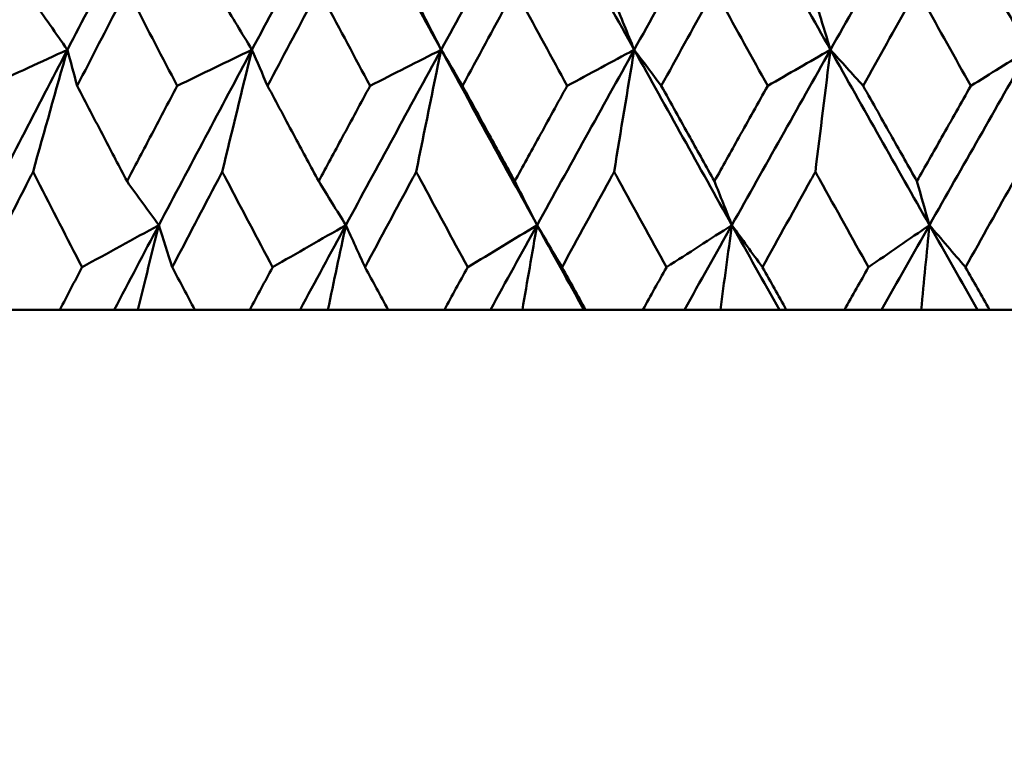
# Model space of a CAD drawing. Header units: millimetres. Extents: x 61 to 1929, y 482 to 2664.
# Tile 182 of 219: x 1236.58 to 1242.58, y 559.64 to 564.02. Entities that reach past the tile are written whole.
import ezdxf

# ---------------------------------------------------------------- set-up
doc = ezdxf.new("R2010")
doc.units = ezdxf.units.MM
doc.header["$LTSCALE"] = 10
doc.layers.add('Widoczne (ISO)', color=7, linetype='Continuous', lineweight=50)

msp = doc.modelspace()

# ---------------------------------------------------------------- linework, layer by layer
at = {"layer": 'Widoczne (ISO)'}
for p, q in [((1236.4958, 562.2569), (1236.8221, 562.2569)), ((1237.1534, 562.2569), (1236.8221, 562.2569)), ((1237.2974, 562.2569), (1237.1534, 562.2569)), ((1237.6444, 562.2569), (1237.2974, 562.2569)), ((1237.6444, 562.2569), (1237.9797, 562.2569)), ((1238.2862, 562.2569), (1237.9797, 562.2569)), ((1238.4559, 562.2569), (1238.2862, 562.2569)), ((1238.8226, 562.2569), (1238.4559, 562.2569)), ((1238.8226, 562.2569), (1239.1656, 562.2569)), ((1239.4462, 562.2569), (1239.1656, 562.2569)), ((1239.6409, 562.2569), (1239.4462, 562.2569)), ((1240.0154, 562.2569), (1239.6409, 562.2569)), ((1240.026, 562.2569), (1240.0154, 562.2569)), ((1240.026, 562.2569), (1240.3753, 562.2569)), ((1240.6288, 562.2569), (1240.3753, 562.2569)), ((1240.8477, 562.2569), (1240.6288, 562.2569)), ((1241.2072, 562.2569), (1240.8477, 562.2569)), ((1241.2496, 562.2569), (1241.2072, 562.2569)), ((1241.2496, 562.2569), (1241.6039, 562.2569)), ((1241.8293, 562.2569), (1241.6039, 562.2569)), ((1242.0716, 562.2569), (1241.8293, 562.2569)), ((1242.4147, 562.2569), (1242.0716, 562.2569)), ((1242.4888, 562.2569), (1242.4147, 562.2569)), ((1242.4888, 562.2569), (1242.8466, 562.2569))]:
    msp.add_line(p, q, dxfattribs=at)
msp.add_circle((1245.1742, 532.2569), 50, dxfattribs=at)
for points in [[(1237.4275, 564.9102), (1237.2398, 564.5536), (1237.0532, 564.1969), (1236.8679, 563.8404)], [(1238.5668, 564.9102), (1238.3744, 564.5536), (1238.183, 564.1969), (1237.9926, 563.8404)], [(1238.5668, 564.9102), (1238.7586, 564.5536), (1238.9516, 564.1969), (1239.1457, 563.8404)], [(1239.7322, 564.9102), (1239.5359, 564.5536), (1239.3404, 564.1969), (1239.1457, 563.8404)], [(1239.7322, 564.9102), (1239.9281, 564.5536), (1240.1249, 564.1969), (1240.3226, 563.8404)], [(1240.9191, 564.9102), (1240.7197, 564.5536), (1240.5208, 564.1969), (1240.3226, 563.8404)], [(1240.9191, 564.9102), (1241.1182, 564.5536), (1241.3181, 564.1969), (1241.5187, 563.8404)], [(1242.1228, 564.9102), (1241.921, 564.5536), (1241.7196, 564.1969), (1241.5187, 563.8404)], [(1242.1228, 564.9102), (1242.3244, 564.5536), (1242.5265, 564.1969), (1242.7291, 563.8404)], [(1236.6586, 564.1399), (1236.7283, 564.0399), (1236.7981, 563.9401), (1236.8679, 563.8404)], [(1237.8117, 564.1399), (1237.872, 564.0399), (1237.9323, 563.9401), (1237.9926, 563.8404)], [(1238.9939, 564.1399), (1239.0445, 564.0399), (1239.0951, 563.9401), (1239.1457, 563.8404)], [(1240.2004, 564.1399), (1240.2411, 564.0399), (1240.2819, 563.9401), (1240.3226, 563.8404)], [(1241.4266, 564.1399), (1241.4573, 564.0399), (1241.488, 563.9401), (1241.5187, 563.8404)], [(1236.8679, 563.8404), (1236.6827, 563.4842), (1236.4988, 563.1282), (1236.3161, 562.7723)], [(1236.8679, 563.8404), (1236.7091, 563.7672), (1236.5504, 563.694), (1236.3916, 563.6208)], [(1236.6586, 563.0972), (1236.728, 563.3456), (1236.7977, 563.5933), (1236.8679, 563.8404)], [(1236.8679, 563.8404), (1236.8877, 563.7672), (1236.9076, 563.694), (1236.9276, 563.6208)], [(1237.9926, 563.8404), (1237.8024, 563.4842), (1237.6133, 563.1282), (1237.4252, 562.7723)], [(1237.9926, 563.8404), (1237.8408, 563.7672), (1237.689, 563.694), (1237.5372, 563.6208)], [(1237.8117, 563.0972), (1237.8717, 563.3456), (1237.932, 563.5933), (1237.9926, 563.8404)], [(1237.9926, 563.8404), (1238.0243, 563.7672), (1238.0561, 563.694), (1238.0879, 563.6208)], [(1239.1457, 563.8404), (1238.9512, 563.4842), (1238.7576, 563.1282), (1238.5649, 562.7723)], [(1239.1457, 563.8404), (1239.0015, 563.7672), (1238.8572, 563.694), (1238.7129, 563.6208)], [(1238.9939, 563.0972), (1239.0442, 563.3456), (1239.0948, 563.5933), (1239.1457, 563.8404)], [(1239.1457, 563.8404), (1239.1892, 563.7672), (1239.2327, 563.694), (1239.2762, 563.6208)], [(1239.1457, 563.8404), (1239.3396, 563.4842), (1239.5346, 563.1282), (1239.7306, 562.7723)], [(1240.3226, 563.8404), (1240.1246, 563.4842), (1239.9273, 563.1282), (1239.7306, 562.7723)], [(1240.3226, 563.8404), (1240.1865, 563.7672), (1240.0503, 563.694), (1239.9141, 563.6208)], [(1240.2004, 563.0972), (1240.2409, 563.3456), (1240.2817, 563.5933), (1240.3226, 563.8404)], [(1240.3226, 563.8404), (1240.3776, 563.7672), (1240.4327, 563.694), (1240.4878, 563.6208)], [(1240.3226, 563.8404), (1240.5202, 563.4842), (1240.7186, 563.1282), (1240.9179, 562.7723)], [(1241.5187, 563.8404), (1241.3179, 563.4842), (1241.1176, 563.1282), (1240.9179, 562.7723)], [(1241.5187, 563.8404), (1241.3912, 563.7672), (1241.2637, 563.694), (1241.1361, 563.6208)], [(1241.4266, 563.0972), (1241.4571, 563.3456), (1241.4878, 563.5933), (1241.5187, 563.8404)], [(1241.5187, 563.8404), (1241.585, 563.7672), (1241.6515, 563.694), (1241.7179, 563.6208)], [(1241.5187, 563.8404), (1241.7191, 563.4842), (1241.9202, 563.1282), (1242.1219, 562.7723)], [(1242.7291, 563.8404), (1242.5265, 563.4842), (1242.324, 563.1282), (1242.1219, 562.7723)], [(1242.7291, 563.8404), (1242.6108, 563.7672), (1242.4924, 563.694), (1242.374, 563.6208)], [(1237.2313, 563.0395), (1237.2959, 562.9503), (1237.3605, 562.8613), (1237.4252, 562.7723)], [(1238.3995, 563.0395), (1238.4546, 562.9503), (1238.5097, 562.8613), (1238.5649, 562.7723)], [(1239.5944, 563.0395), (1239.6398, 562.9503), (1239.6852, 562.8613), (1239.7306, 562.7723)], [(1240.8114, 563.0395), (1240.8469, 562.9503), (1240.8824, 562.8613), (1240.9179, 562.7723)], [(1242.0455, 563.0395), (1242.071, 562.9503), (1242.0964, 562.8613), (1242.1219, 562.7723)], [(1237.4252, 562.7723), (1237.2693, 562.687), (1237.1133, 562.6016), (1236.9573, 562.5162)], [(1237.4252, 562.7723), (1237.3343, 562.6005), (1237.2438, 562.4286), (1237.1534, 562.2569)], [(1237.2974, 562.2569), (1237.3398, 562.429), (1237.3824, 562.6008), (1237.4252, 562.7723)], [(1237.4252, 562.7723), (1237.4524, 562.687), (1237.4796, 562.6016), (1237.507, 562.5162)], [(1238.5649, 562.7723), (1238.4161, 562.687), (1238.2673, 562.6016), (1238.1185, 562.5162)], [(1238.5649, 562.7723), (1238.4718, 562.6005), (1238.3789, 562.4286), (1238.2862, 562.2569)], [(1238.4559, 562.2569), (1238.4921, 562.429), (1238.5284, 562.6008), (1238.5649, 562.7723)], [(1238.5649, 562.7723), (1238.6038, 562.687), (1238.6428, 562.6016), (1238.682, 562.5162)], [(1239.7306, 562.7723), (1239.5896, 562.687), (1239.4486, 562.6016), (1239.3075, 562.5162)], [(1239.7306, 562.7723), (1239.6357, 562.6005), (1239.5408, 562.4286), (1239.4462, 562.2569)], [(1239.6409, 562.2569), (1239.6707, 562.429), (1239.7006, 562.6008), (1239.7306, 562.7723)], [(1239.7306, 562.7723), (1239.7812, 562.687), (1239.8318, 562.6016), (1239.8826, 562.5162)], [(1239.7306, 562.7723), (1239.8253, 562.6005), (1239.9202, 562.4286), (1240.0154, 562.2569)], [(1240.9179, 562.7723), (1240.7852, 562.687), (1240.6524, 562.6016), (1240.5196, 562.5162)], [(1240.9179, 562.7723), (1240.8214, 562.6005), (1240.725, 562.4286), (1240.6288, 562.2569)], [(1240.8477, 562.2569), (1240.871, 562.429), (1240.8944, 562.6008), (1240.9179, 562.7723)], [(1240.9179, 562.7723), (1240.9799, 562.687), (1241.0419, 562.6016), (1241.1041, 562.5162)], [(1240.9179, 562.7723), (1241.0141, 562.6005), (1241.1106, 562.4286), (1241.2072, 562.2569)], [(1242.1219, 562.7723), (1241.9981, 562.687), (1241.8741, 562.6016), (1241.7501, 562.5162)], [(1242.1219, 562.7723), (1242.0243, 562.6005), (1241.9268, 562.4286), (1241.8293, 562.2569)], [(1242.0716, 562.2569), (1242.0883, 562.429), (1242.1051, 562.6008), (1242.1219, 562.7723)], [(1242.1219, 562.7723), (1242.1951, 562.687), (1242.2683, 562.6016), (1242.3417, 562.5162)], [(1242.1219, 562.7723), (1242.2194, 562.6005), (1242.317, 562.4286), (1242.4147, 562.2569)]]:
    msp.add_open_spline(points, degree=3, dxfattribs=at)
for points, knots in [([(1237.2313, 564.2082), (1237.2187, 564.184), (1237.2062, 564.1599), (1237.1047, 563.9641), (1237.016, 563.7924), (1236.9276, 563.6208)], [0.0806421, 0.0806421, 0.0806421, 0.0806421, 0.08897282, 0.08897282, 0.14811965, 0.14811965, 0.14811965, 0.14811965]), ([(1237.5372, 563.6208), (1237.4475, 563.7923), (1237.3581, 563.9639), (1237.2565, 564.1597), (1237.2439, 564.1839), (1237.2313, 564.2082)], [0.02983351, 0.02983351, 0.02983351, 0.02983351, 0.0889495, 0.0889495, 0.09731113, 0.09731113, 0.09731113, 0.09731113]), ([(1238.3995, 564.2082), (1238.3866, 564.184), (1238.3738, 564.1599), (1238.2697, 563.9641), (1238.1787, 563.7924), (1238.0879, 563.6208)], [0.0806421, 0.0806421, 0.0806421, 0.0806421, 0.08897282, 0.08897282, 0.14811965, 0.14811965, 0.14811965, 0.14811965]), ([(1238.7129, 563.6208), (1238.6211, 563.7923), (1238.5295, 563.9639), (1238.4253, 564.1597), (1238.4124, 564.1839), (1238.3995, 564.2082)], [0.02983351, 0.02983351, 0.02983351, 0.02983351, 0.0889495, 0.0889495, 0.09731113, 0.09731113, 0.09731113, 0.09731113]), ([(1239.5944, 564.2082), (1239.5813, 564.184), (1239.5682, 564.1599), (1239.4619, 563.9641), (1239.369, 563.7924), (1239.2762, 563.6208)], [0.0806421, 0.0806421, 0.0806421, 0.0806421, 0.08897282, 0.08897282, 0.14811965, 0.14811965, 0.14811965, 0.14811965]), ([(1239.9141, 563.6208), (1239.8205, 563.7923), (1239.7271, 563.9639), (1239.6208, 564.1597), (1239.6076, 564.1839), (1239.5944, 564.2082)], [0.02983351, 0.02983351, 0.02983351, 0.02983351, 0.0889495, 0.0889495, 0.09731113, 0.09731113, 0.09731113, 0.09731113]), ([(1240.8114, 564.2082), (1240.798, 564.184), (1240.7847, 564.1599), (1240.6767, 563.9641), (1240.5822, 563.7924), (1240.4878, 563.6208)], [0.0806421, 0.0806421, 0.0806421, 0.0806421, 0.08897282, 0.08897282, 0.14811965, 0.14811965, 0.14811965, 0.14811965]), ([(1241.1361, 563.6208), (1241.0411, 563.7923), (1240.9462, 563.9639), (1240.8381, 564.1597), (1240.8247, 564.1839), (1240.8114, 564.2082)], [0.02983351, 0.02983351, 0.02983351, 0.02983351, 0.0889495, 0.0889495, 0.09731113, 0.09731113, 0.09731113, 0.09731113]), ([(1242.0455, 564.2082), (1242.032, 564.184), (1242.0185, 564.1599), (1241.9092, 563.9641), (1241.8135, 563.7924), (1241.7179, 563.6208)], [0.0806421, 0.0806421, 0.0806421, 0.0806421, 0.08897282, 0.08897282, 0.14811965, 0.14811965, 0.14811965, 0.14811965]), ([(1242.374, 563.6208), (1242.2779, 563.7923), (1242.182, 563.9639), (1242.0726, 564.1597), (1242.0591, 564.1839), (1242.0455, 564.2082)], [0.02983351, 0.02983351, 0.02983351, 0.02983351, 0.0889495, 0.0889495, 0.09731113, 0.09731113, 0.09731113, 0.09731113]), ([(1236.9276, 563.6208), (1236.9821, 563.516), (1237.0368, 563.4111), (1237.138, 563.2173), (1237.1846, 563.1284), (1237.2313, 563.0395)], [0.02528165, 0.02528165, 0.02528165, 0.02528165, 0.06150593, 0.06150593, 0.09223152, 0.09223152, 0.09223152, 0.09223152]), ([(1237.2313, 563.0395), (1237.2779, 563.1284), (1237.3246, 563.2173), (1237.4266, 563.4111), (1237.4818, 563.5159), (1237.5372, 563.6208)], [0.03078053, 0.03078053, 0.03078053, 0.03078053, 0.06149921, 0.06149921, 0.09773041, 0.09773041, 0.09773041, 0.09773041]), ([(1238.0879, 563.6208), (1238.1439, 563.516), (1238.2, 563.4111), (1238.3039, 563.2173), (1238.3516, 563.1284), (1238.3995, 563.0395)], [0.02528165, 0.02528165, 0.02528165, 0.02528165, 0.06150593, 0.06150593, 0.09223152, 0.09223152, 0.09223152, 0.09223152]), ([(1238.3995, 563.0395), (1238.4473, 563.1284), (1238.4952, 563.2173), (1238.5996, 563.4111), (1238.6562, 563.5159), (1238.7129, 563.6208)], [0.03078053, 0.03078053, 0.03078053, 0.03078053, 0.06149921, 0.06149921, 0.09773041, 0.09773041, 0.09773041, 0.09773041]), ([(1239.2762, 563.6208), (1239.3335, 563.516), (1239.3908, 563.4111), (1239.4968, 563.2173), (1239.5456, 563.1284), (1239.5944, 563.0395)], [0.02528165, 0.02528165, 0.02528165, 0.02528165, 0.06150593, 0.06150593, 0.09223152, 0.09223152, 0.09223152, 0.09223152]), ([(1239.5944, 563.0395), (1239.6432, 563.1284), (1239.6921, 563.2173), (1239.7986, 563.4111), (1239.8563, 563.5159), (1239.9141, 563.6208)], [0.03078053, 0.03078053, 0.03078053, 0.03078053, 0.06149921, 0.06149921, 0.09773041, 0.09773041, 0.09773041, 0.09773041]), ([(1240.4878, 563.6208), (1240.546, 563.516), (1240.6043, 563.4111), (1240.7122, 563.2173), (1240.7617, 563.1284), (1240.8114, 563.0395)], [0.02528165, 0.02528165, 0.02528165, 0.02528165, 0.06150593, 0.06150593, 0.09223152, 0.09223152, 0.09223152, 0.09223152]), ([(1240.8114, 563.0395), (1240.861, 563.1284), (1240.9106, 563.2173), (1241.0188, 563.4111), (1241.0774, 563.5159), (1241.1361, 563.6208)], [0.03078053, 0.03078053, 0.03078053, 0.03078053, 0.06149921, 0.06149921, 0.09773041, 0.09773041, 0.09773041, 0.09773041]), ([(1241.7179, 563.6208), (1241.7769, 563.516), (1241.8359, 563.4111), (1241.9452, 563.2173), (1241.9953, 563.1284), (1242.0455, 563.0395)], [0.02528165, 0.02528165, 0.02528165, 0.02528165, 0.06150593, 0.06150593, 0.09223152, 0.09223152, 0.09223152, 0.09223152]), ([(1242.0455, 563.0395), (1242.0957, 563.1284), (1242.146, 563.2173), (1242.2554, 563.4111), (1242.3147, 563.5159), (1242.374, 563.6208)], [0.03078053, 0.03078053, 0.03078053, 0.03078053, 0.06149921, 0.06149921, 0.09773041, 0.09773041, 0.09773041, 0.09773041]), ([(1236.6586, 563.0972), (1236.6503, 563.081), (1236.642, 563.0647), (1236.5429, 562.871), (1236.4524, 562.6936), (1236.3622, 562.5162)], [0.0853813, 0.0853813, 0.0853813, 0.0853813, 0.09097809, 0.09097809, 0.15214536, 0.15214536, 0.15214536, 0.15214536]), ([(1236.9573, 562.5162), (1236.8658, 562.6935), (1236.7746, 562.8708), (1236.6754, 563.0645), (1236.667, 563.0809), (1236.6586, 563.0972)], [0.0297954, 0.0297954, 0.0297954, 0.0297954, 0.09092493, 0.09092493, 0.09655955, 0.09655955, 0.09655955, 0.09655955]), ([(1237.8117, 563.0972), (1237.8032, 563.081), (1237.7947, 563.0647), (1237.6928, 562.871), (1237.5998, 562.6936), (1237.507, 562.5162)], [0.0853813, 0.0853813, 0.0853813, 0.0853813, 0.09097809, 0.09097809, 0.15214536, 0.15214536, 0.15214536, 0.15214536]), ([(1238.1185, 562.5162), (1238.0245, 562.6935), (1237.9309, 562.8708), (1237.8289, 563.0645), (1237.8203, 563.0809), (1237.8117, 563.0972)], [0.0297954, 0.0297954, 0.0297954, 0.0297954, 0.09092493, 0.09092493, 0.09655955, 0.09655955, 0.09655955, 0.09655955]), ([(1238.9939, 563.0972), (1238.9851, 563.081), (1238.9764, 563.0647), (1238.8722, 562.871), (1238.777, 562.6936), (1238.682, 562.5162)], [0.0853813, 0.0853813, 0.0853813, 0.0853813, 0.09097809, 0.09097809, 0.15214536, 0.15214536, 0.15214536, 0.15214536]), ([(1239.3075, 562.5162), (1239.2115, 562.6935), (1239.1158, 562.8708), (1239.0115, 563.0645), (1239.0027, 563.0809), (1238.9939, 563.0972)], [0.0297954, 0.0297954, 0.0297954, 0.0297954, 0.09092493, 0.09092493, 0.09655955, 0.09655955, 0.09655955, 0.09655955]), ([(1240.2004, 563.0972), (1240.1915, 563.081), (1240.1826, 563.0647), (1240.0765, 562.871), (1239.9795, 562.6936), (1239.8826, 562.5162)], [0.0853813, 0.0853813, 0.0853813, 0.0853813, 0.09097809, 0.09097809, 0.15214536, 0.15214536, 0.15214536, 0.15214536]), ([(1240.5196, 562.5162), (1240.422, 562.6935), (1240.3245, 562.8708), (1240.2183, 563.0645), (1240.2094, 563.0809), (1240.2004, 563.0972)], [0.0297954, 0.0297954, 0.0297954, 0.0297954, 0.09092493, 0.09092493, 0.09655955, 0.09655955, 0.09655955, 0.09655955]), ([(1241.4266, 563.0972), (1241.4176, 563.081), (1241.4086, 563.0647), (1241.3009, 562.871), (1241.2024, 562.6936), (1241.1041, 562.5162)], [0.0853813, 0.0853813, 0.0853813, 0.0853813, 0.09097809, 0.09097809, 0.15214536, 0.15214536, 0.15214536, 0.15214536]), ([(1241.7501, 562.5162), (1241.6512, 562.6935), (1241.5525, 562.8708), (1241.4448, 563.0645), (1241.4357, 563.0809), (1241.4266, 563.0972)], [0.0297954, 0.0297954, 0.0297954, 0.0297954, 0.09092493, 0.09092493, 0.09655955, 0.09655955, 0.09655955, 0.09655955]), ([(1242.6676, 563.0972), (1242.6584, 563.081), (1242.6493, 563.0647), (1242.5406, 562.871), (1242.4411, 562.6936), (1242.3417, 562.5162)], [0.0853813, 0.0853813, 0.0853813, 0.0853813, 0.09097809, 0.09097809, 0.15214536, 0.15214536, 0.15214536, 0.15214536]), ([(1236.8221, 562.2569), (1236.8669, 562.3428), (1236.9117, 562.4287), (1236.9568, 562.5151), (1236.9571, 562.5156), (1236.9573, 562.5162)], [0, 0, 0, 0, 0.02969567, 0.02969567, 0.02988021, 0.02988021, 0.02988021, 0.02988021]), ([(1237.507, 562.5162), (1237.5073, 562.5156), (1237.5075, 562.5151), (1237.5533, 562.4287), (1237.5988, 562.3428), (1237.6444, 562.2569)], [0.02951568, 0.02951568, 0.02951568, 0.02951568, 0.02969929, 0.02969929, 0.05939589, 0.05939589, 0.05939589, 0.05939589]), ([(1237.9797, 562.2569), (1238.0256, 562.3428), (1238.0716, 562.4287), (1238.1179, 562.5151), (1238.1182, 562.5156), (1238.1185, 562.5162)], [0, 0, 0, 0, 0.02969567, 0.02969567, 0.02988021, 0.02988021, 0.02988021, 0.02988021]), ([(1238.682, 562.5162), (1238.6823, 562.5156), (1238.6825, 562.5151), (1238.7294, 562.4287), (1238.776, 562.3428), (1238.8226, 562.2569)], [0.02951568, 0.02951568, 0.02951568, 0.02951568, 0.02969929, 0.02969929, 0.05939589, 0.05939589, 0.05939589, 0.05939589]), ([(1239.1656, 562.2569), (1239.2126, 562.3428), (1239.2596, 562.4287), (1239.3069, 562.5151), (1239.3072, 562.5156), (1239.3075, 562.5162)], [0, 0, 0, 0, 0.02969567, 0.02969567, 0.02988021, 0.02988021, 0.02988021, 0.02988021]), ([(1239.8826, 562.5162), (1239.8829, 562.5156), (1239.8832, 562.5151), (1239.9309, 562.4287), (1239.9784, 562.3428), (1240.026, 562.2569)], [0.02951568, 0.02951568, 0.02951568, 0.02951568, 0.02969929, 0.02969929, 0.05939589, 0.05939589, 0.05939589, 0.05939589]), ([(1240.3753, 562.2569), (1240.4231, 562.3428), (1240.4709, 562.4287), (1240.519, 562.5151), (1240.5193, 562.5156), (1240.5196, 562.5162)], [0, 0, 0, 0, 0.02969567, 0.02969567, 0.02988021, 0.02988021, 0.02988021, 0.02988021]), ([(1241.1041, 562.5162), (1241.1044, 562.5156), (1241.1047, 562.5151), (1241.1531, 562.4287), (1241.2014, 562.3428), (1241.2496, 562.2569)], [0.02951568, 0.02951568, 0.02951568, 0.02951568, 0.02969929, 0.02969929, 0.05939589, 0.05939589, 0.05939589, 0.05939589]), ([(1241.6039, 562.2569), (1241.6523, 562.3428), (1241.7008, 562.4287), (1241.7495, 562.5151), (1241.7498, 562.5156), (1241.7501, 562.5162)], [0, 0, 0, 0, 0.02969567, 0.02969567, 0.02988021, 0.02988021, 0.02988021, 0.02988021]), ([(1242.3417, 562.5162), (1242.342, 562.5156), (1242.3423, 562.5151), (1242.3913, 562.4287), (1242.44, 562.3428), (1242.4888, 562.2569)], [0.02951568, 0.02951568, 0.02951568, 0.02951568, 0.02969929, 0.02969929, 0.05939589, 0.05939589, 0.05939589, 0.05939589])]:
    msp.add_open_spline(points, degree=3, knots=knots, dxfattribs=at)

doc.saveas('drawing.dxf')
